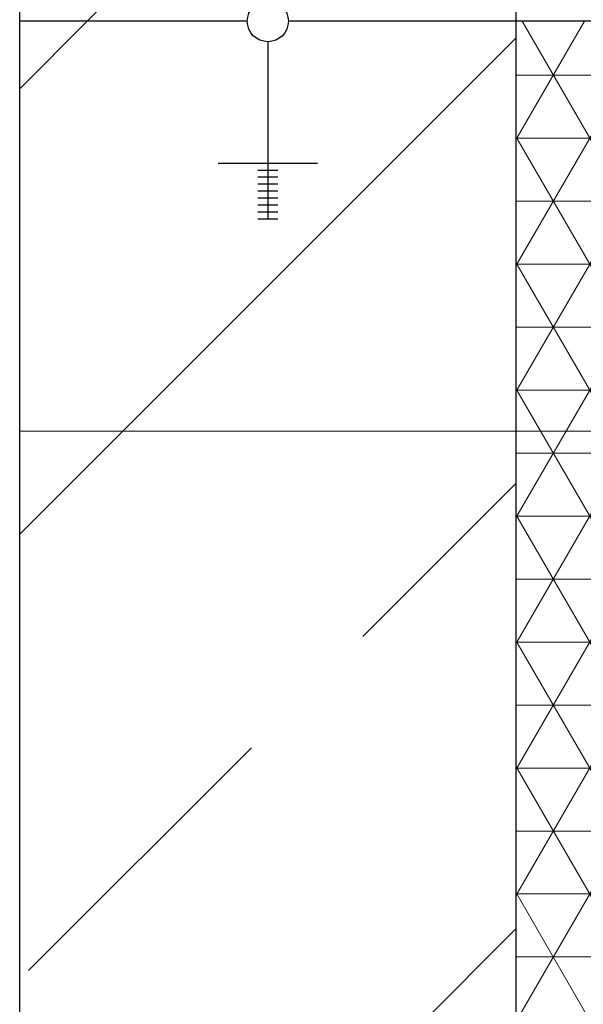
# Model space of a CAD drawing. Header units: millimetres. Extents: x 2605 to 1198744, y 17680 to 73723.
# Tile 9 of 256: x 8193 to 8477, y 52539 to 53035. Entities that reach past the tile are written whole.
import ezdxf

# ---------------------------------------------------------------- set-up
doc = ezdxf.new("R2010")
doc.units = ezdxf.units.MM
doc.layers.add('Verz. Bandstahl 30x3_5mm im Beton', color=5, linetype='GRENZE1', lineweight=18)
doc.linetypes.add('GRENZE1', pattern='A,6.35,-2.54,[133,ltypeshp.shx,S=2.54,R=0,X=-2.54,Y=0],-2.54,25.4', length=36.83)
pattern_1 = [(45, (-21381.03, 16915), (-224.5064, 224.5064), []), (45, (-21156.52, 16915), (-224.5064, 224.5064), [158.75, -79.375])]

msp = doc.modelspace()

# ---------------------------------------------------------------- hatches: boundary and pattern name
at = {"lineweight": 13}
h = msp.add_hatch(dxfattribs=at)
h.set_pattern_fill('ANSI33', color=256, scale=50, style=0)
h.set_pattern_definition(pattern_1)
h.paths.add_polyline_path([(8443.41118, 53525.95462), (8193.41118, 53522.69683), (8193.41118, 53034.15536), (8308.05865, 53034.15536, -1), (8328.76371, 53034.15536), (8443.41118, 53034.15536)])
h = msp.add_hatch(dxfattribs=at)
h.set_pattern_fill('ANSI33', color=256, scale=50, style=0)
h.set_pattern_definition(pattern_1)
h.paths.add_polyline_path([(8313.41118, 52941.54189), (8318.41118, 52941.54189), (8318.41118, 52945.06179), (8313.41118, 52945.06179)], flags=16)
edge = h.paths.add_edge_path()
edge.add_line((8193.41118, 51049.66842), (8443.41118, 51049.66842))
edge.add_line((8443.41118, 51049.66842), (8443.41118, 53034.15536))
edge.add_line((8443.41118, 53034.15536), (8328.76371, 53034.15536))
edge.add_arc((8318.41118, 53034.15536), 10.35253, -180, 0, ccw=False)
edge.add_line((8308.05865, 53034.15536), (8193.41118, 53034.15536))
edge.add_line((8193.41118, 53034.15536), (8193.41118, 51049.66842))
at = {"lineweight": 5}
h = msp.add_hatch(dxfattribs=at)
h.set_pattern_fill('NET3', color=0, scale=10)
h.set_pattern_definition([(0, (-16981.03, 91233.933), (0, 31.75), []), (60, (-16981.03, 91233.933), (-27.496307, 15.875), []), (120, (-16981.03, 91233.933), (-27.496307, -15.875), [])])
h.paths.add_polyline_path([(8443.41118, 51049.66842), (8483.41118, 51049.66842), (8483.41118, 53034.15536), (8443.41118, 53034.15536)])

# ---------------------------------------------------------------- linework, layer by layer
for p, q in [((8193.41118, 51049.66842), (8193.41118, 54289.15536)), ((8443.41118, 54289.15536), (8443.41118, 51049.66842)), ((8308.05865, 53034.15536), (8193.41118, 53034.15536)), ((8443.41118, 53034.15536), (8328.76371, 53034.15536)), ((8318.41118, 53023.80283), (8318.41118, 52934.15536)), ((8293.41118, 52962.66132), (8343.41118, 52962.66132)), ((8313.41118, 52959.14141), (8323.41118, 52959.14141)), ((8313.41118, 52955.62151), (8323.41118, 52955.62151)), ((8313.41118, 52952.1016), (8323.41118, 52952.1016)), ((8313.41118, 52948.5817), (8323.41118, 52948.5817)), ((8313.41118, 52945.06179), (8323.41118, 52945.06179)), ((8313.41118, 52941.54189), (8323.41118, 52941.54189)), ((8313.41118, 52938.02198), (8323.41118, 52938.02198)), ((8313.41118, 52934.50208), (8323.41118, 52934.50208))]:
    msp.add_line(p, q)
msp.add_lwpolyline([(8483.41118, 51049.66842), (8483.41118, 53034.15536), (8443.41118, 53034.15536), (8443.41118, 51049.66842)])
msp.add_circle((8318.41118, 53034.15536), 10.35253)
at = {"layer": 'Verz. Bandstahl 30x3_5mm im Beton', "ltscale": 15}
msp.add_line((11662.84193, 52827.45606), (8193.41118, 52827.45606), dxfattribs=at)

doc.saveas('drawing.dxf')
